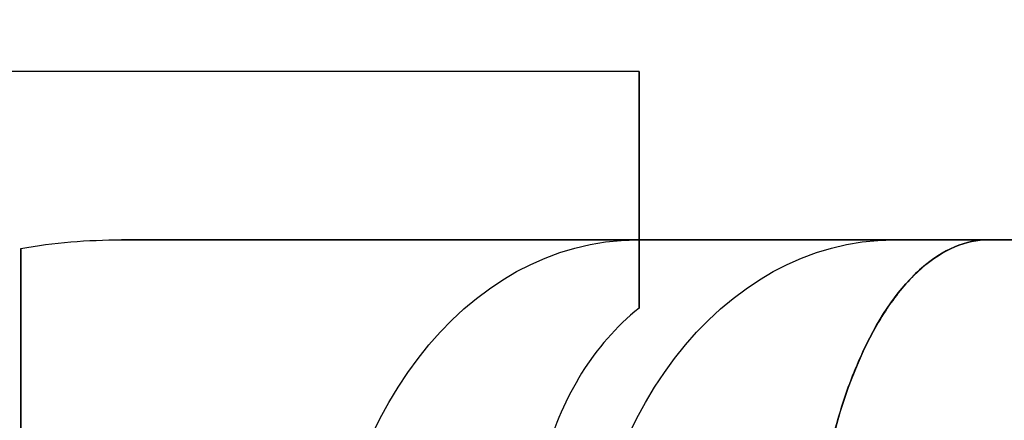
# Model space of a CAD drawing. Header units: millimetres. Extents: x -809 to 684, y -15 to 16.
# Tile 199 of 256: x 611.27 to 615.65, y 2.81 to 4.59. Entities that reach past the tile are written whole.
import ezdxf

# ---------------------------------------------------------------- set-up
doc = ezdxf.new("R2010")
doc.units = ezdxf.units.MM
doc.layers.add('METAL NEGRO', color=7, linetype='Continuous')

msp = doc.modelspace()

# ---------------------------------------------------------------- linework, layer by layer
at = {"layer": 'METAL NEGRO'}
for p, q in [((614.022, 4.3588, 14.4214), (614.022, 3.6126, 14.4214)), ((614.022, 3.8359, 12.8727), (614.022, 3.8359, 16.2683)), ((611.7337, 3.6126, 16.5705), (616.5497, 3.6126, 16.5705)), ((614.6671, 3.6126, 20.0664), (614.6671, 3.6126, 13.0746)), ((611.272, -0.5232, 17.7092), (611.272, 3.2483, 17.7092))]:
    msp.add_line(p, q, dxfattribs=at)
at = {"layer": 'METAL NEGRO', "extrusion": (-1, 0, 0)}
for centre, start, end in [((-1.3626, 14.5705, -614.022), 138.5904, 180), ((-1.3626, 14.5705, -614.022), 180, 229.5407), ((-1.3626, 14.5705, -611.272), 42.5155, 137.4845)]:
    msp.add_arc(centre, 3, start, end, dxfattribs=at)
at = {"layer": 'METAL NEGRO', "extrusion": (-0.642788, 0, -0.766044)}
msp.add_arc((-1.8126, -457.9639, -409.4565), 1.8, 90, 180, dxfattribs=at)
at = {"layer": 'METAL NEGRO', "extrusion": (0.642788, -5.68434e-14, -0.766044)}
msp.add_arc((1.8126, 479.2665, 385.8445), 1.8, 270, 360, dxfattribs=at)
at = {"layer": 'METAL NEGRO', "extrusion": (0, 1, 0)}
msp.add_arc((-605.272, 16.5705, 3.6126), 11.2777, 156.03481, 203.96519, dxfattribs=at)
at = {"layer": 'METAL NEGRO'}
for points, weights, degree in [([(605.272, 12.8626, 16.5705), (614.7043, 12.8626, 16.5705), (616.5497, 3.6126, 16.5705)], [1, 0.746414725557, 0.931934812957], 2), ([(614.022, 3.3093, 12.2879), (614.022, 3.5085, 12.7518), (614.022, 3.6126, 13.2856), (614.022, 3.6126, 13.8435)], [1, 0.971301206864, 0.971301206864, 1], 3), ([(611.272, 3.5738, 16.5979), (611.272, 3.3906, 17.95), (611.272, 2.7008, 18.8205), (611.272, 1.8126, 18.8205)], [1, 0.851082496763, 0.851082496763, 1], 3)]:
    msp.add_rational_spline(points, weights, degree=degree, dxfattribs=at)
for points, degree in [([(614.022, 4.3626, 14.5705), (605.272, 4.3626, 14.5705)], 1), ([(611.272, 3.5738, 16.5979), (611.4187, 3.6016, 16.5676), (611.5685, 3.6126, 16.5548), (611.7206, 3.6126, 16.5548)], 3), ([(611.7206, 3.6126, 16.5548), (614.022, 3.6126, 16.5548)], 1), ([(615.5775, 3.6126, 21.1513), (611.7206, 3.6126, 16.5548)], 1), ([(614.022, 3.6126, 13.8435), (614.022, 3.6126, 16.5548)], 1), ([(614.022, 3.6126, 13.8435), (615.5775, 3.6126, 11.9897)], 1)]:
    msp.add_open_spline(points, degree=degree, dxfattribs=at)
for points, knots in [([(614.7885, 1.8126, 23.0113), (614.7852, 1.9388, 23.0074), (614.7883, 2.0648, 22.9901), (614.8064, 2.3062, 22.9321), (614.8212, 2.4227, 22.8914), (614.862, 2.6471, 22.7871), (614.8879, 2.7534, 22.724), (614.9475, 2.9476, 22.5818), (614.9816, 3.0368, 22.5022), (615.096, 3.2811, 22.238), (615.1834, 3.4033, 22.0396), (615.3756, 3.5712, 21.6056), (615.4752, 3.6126, 21.3815), (615.5775, 3.6126, 21.1513)], [0, 0, 0, 0, 0.375838, 0.375838, 0.751676, 0.751676, 1.127515, 1.127515, 1.503353, 1.503353, 2.255029, 2.255029, 3.006706, 3.006706, 3.006706, 3.006706]), ([(615.5775, 3.6126, 11.9897), (615.5264, 3.6126, 11.8748), (615.4759, 3.602, 11.7612), (615.3762, 3.5602, 11.5366), (615.3266, 3.5285, 11.4247), (615.2314, 3.4452, 11.2098), (615.1857, 3.3937, 11.1063), (615.0984, 3.2701, 10.9077), (615.0569, 3.1978, 10.8127), (614.9439, 2.9561, 10.5518), (614.8818, 2.7565, 10.4045), (614.8211, 2.4221, 10.2494), (614.806, 2.3029, 10.2079), (614.7882, 2.0617, 10.1504), (614.7852, 1.9385, 10.1336), (614.7885, 1.8126, 10.1297)], [0, 0, 0, 0, 0.37557, 0.37557, 0.75114, 0.75114, 1.12671, 1.12671, 1.502279, 1.502279, 2.253419, 2.253419, 2.628989, 2.628989, 3.004559, 3.004559, 3.004559, 3.004559]), ([(614.022, 3.3093, 12.2879), (613.9188, 3.2259, 12.2168), (613.8355, 3.1291, 12.1421), (613.6982, 2.9089, 11.9963), (613.6455, 2.7863, 11.926), (613.5698, 2.5273, 11.8021), (613.5463, 2.388, 11.7473), (613.5278, 2.1054, 11.6602), (613.5323, 1.9597, 11.6268), (613.551, 1.8126, 11.6045)], [-1.791233, -1.791233, -1.791233, -1.791233, -1.343424, -1.343424, -0.895616, -0.895616, -0.447808, -0.447808, 0, 0, 0, 0])]:
    msp.add_open_spline(points, degree=3, knots=knots, dxfattribs=at)

doc.saveas('drawing.dxf')
